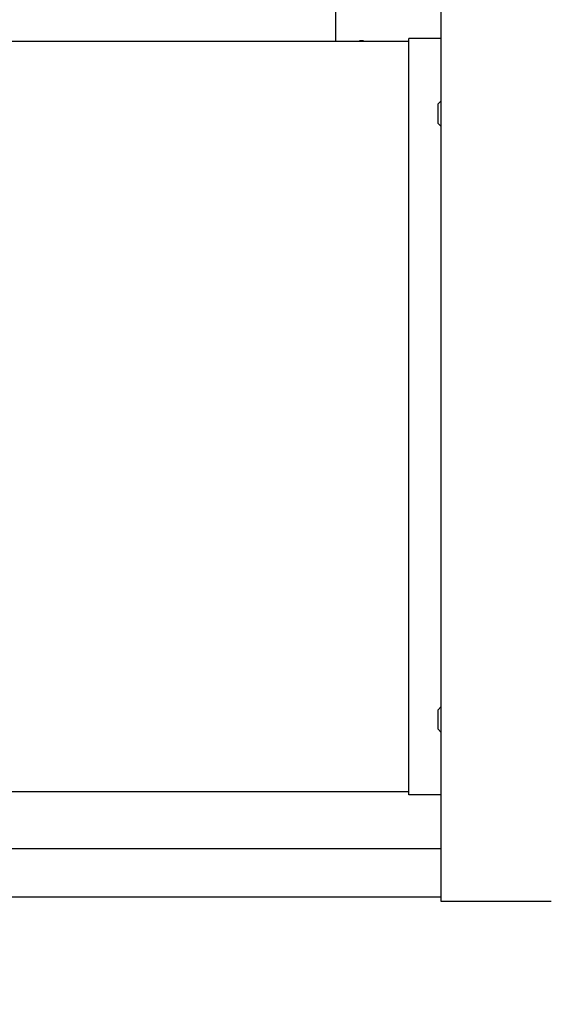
# Model space of a CAD drawing. Header units: millimetres. Extents: x 0 to 1189, y 0 to 841.
# Tile 185 of 193: x 1013.96 to 1020.47, y 560.43 to 572.61. Entities that reach past the tile are written whole.
import ezdxf
from ezdxf.enums import TextEntityAlignment as Align

# ---------------------------------------------------------------- set-up
doc = ezdxf.new("R2010")
doc.units = ezdxf.units.MM
doc.header["$LTSCALE"] = 65.395
doc.layers.get('0').update_dxf_attribs({"linetype": 'CONTINUOUS'})
for name, color, linetype in [('0006_949708_15_SIMPLE_X_PBL663', 7, 'CONTINUOUS'), ('6M32E_GENSET_GRUNDRAHMEN_ABL485', 7, 'CONTINUOUS'), ('6M32E_GENSET_VERROHRUNG_ABL487', 7, 'CONTINUOUS'), ('D7516-AE-M3X8-H_PBL1928', 7, 'CONTINUOUS'), ('links_3_VBL484', 7, 'CONTINUOUS')]:
    doc.layers.add(name, color=color, linetype=linetype)
doc.styles.get("Standard").update_dxf_attribs({"font": 'txt', "width": 0.6})
doc.dimstyles.new('DIMSTYLE_3', dxfattribs={"dimtxt": 3.5, "dimasz": 3.5, "dimexe": 1.8, "dimexo": 0, "dimgap": 0.875, "dimtad": 1, "dimdec": 0, "dimlfac": 25, "dimdsep": 46, "dimtxsty": 'STANDARD', "dimblk": '_FILLED', "dimblk1": '_FILLED', "dimblk2": '_FILLED', "dimcen": 0.09, "dimadec": 0, "dimazin": 0, "dimtp": 1.2, "dimtm": 1.2, "dimtfac": 1, "dimtdec": 0, "dimtofl": 0, "dimtmove": 0, "dimatfit": 3, "dimldrblk": '_FILLED', "dimfxl": 1, "dimtolj": 1, "dimarcsym": 0})
doc.dimstyles.new('DIMSTYLE_4', dxfattribs={"dimtxt": 3.5, "dimasz": 3.5, "dimexe": 1.8, "dimexo": 0, "dimgap": 0.875, "dimtad": 1, "dimdec": 0, "dimlfac": 25, "dimdsep": 46, "dimtxsty": 'STANDARD', "dimblk": '_FILLED', "dimblk1": '_FILLED', "dimblk2": '_FILLED', "dimcen": 0.09, "dimadec": 0, "dimazin": 0, "dimtp": 2, "dimtm": 2, "dimtfac": 1, "dimtdec": 0, "dimtofl": 0, "dimtmove": 0, "dimatfit": 3, "dimldrblk": '_FILLED', "dimfxl": 1, "dimtolj": 1, "dimarcsym": 0})

# ---------------------------------------------------------------- blocks, each defined once
blk = doc.blocks.new('_FILLED')
at = {"color": 0, "linetype": 'BYBLOCK'}
blk.add_solid([(0, 0), (-1, 0.1671), (-1, -0.1671)], dxfattribs=at)
blk = doc.blocks.new('*D4')
at = {"color": 2, "linetype": 'CONTINUOUS'}
for p, q in [((1015.46, 605.561), (1086.933, 605.561)), ((1085.133, 605.561), (1085.133, 569.561)), ((1085.133, 533.561), (1085.133, 569.561)), ((1025.923, 533.561), (1086.933, 533.561))]:
    blk.add_line(p, q, dxfattribs=at)
at = {"color": 2, "linetype": 'CONTINUOUS', "xscale": 3.5, "yscale": 3.5, "zscale": 3.5}
for p, rotation in [((1085.133, 605.561), 90), ((1085.133, 533.561), 270)]:
    blk.add_blockref('_FILLED', p, dxfattribs=dict(at, rotation=rotation))
at = {"color": 2, "linetype": 'CONTINUOUS', "width": 0.636905}
blk.add_text('1800', height=3.5, rotation=90, dxfattribs=at).set_placement((1084.258, 569.561), align=Align.CENTER)
blk = doc.blocks.new('*D7')
at = {"color": 2, "linetype": 'CONTINUOUS'}
for p, q in [((1007.125, 716.235), (1093.933, 716.235)), ((1092.133, 716.235), (1092.133, 624.898)), ((1092.133, 533.561), (1092.133, 624.898)), ((1032.793, 533.561), (1093.933, 533.561))]:
    blk.add_line(p, q, dxfattribs=at)
at = {"color": 2, "linetype": 'CONTINUOUS', "xscale": 3.5, "yscale": 3.5, "zscale": 3.5}
for p, rotation in [((1092.133, 716.235), 90), ((1092.133, 533.561), 270)]:
    blk.add_blockref('_FILLED', p, dxfattribs=dict(at, rotation=rotation))
at = {"color": 2, "linetype": 'CONTINUOUS', "width": 0.672619}
blk.add_text('4567', height=3.5, rotation=90, dxfattribs=at).set_placement((1091.258, 624.898), align=Align.CENTER)
blk = doc.blocks.new('6M32E_GENSET_GRUNDRAHMEN_T1_PBL486', base_point=(985.693, 558.761))
at = {"layer": '6M32E_GENSET_GRUNDRAHMEN_T1_PBL486', "color": 7, "linetype": 'CONTINUOUS'}
for p, q in [((1011.793, 562.361), (1019.18, 562.361)), ((1011.793, 561.761), (1019.18, 561.761))]:
    blk.add_line(p, q, dxfattribs=at)
blk = doc.blocks.new('6M32E_GENSET_GRUNDRAHMEN_ABL485', base_point=(985.693, 558.761))
at = {"layer": '6M32E_GENSET_GRUNDRAHMEN_T1_PBL486'}
blk.add_blockref('6M32E_GENSET_GRUNDRAHMEN_T1_PBL486', (985.693, 558.761), dxfattribs=at)
blk = doc.blocks.new('PUMPENAGGRR45_125_160_FL-Z-DB50_PBL572', base_point=(1018.2, 567.313))
at = {"layer": 'PUMPENAGGRR45_125_160_FL-Z-DB50_PBL572', "color": 7, "linetype": 'CONTINUOUS'}
for p, q in [((1019.18, 561.703), (1019.18, 573.703)), ((1018.78, 572.343), (1013.78, 572.343)), ((1019.18, 572.383), (1018.78, 572.383)), ((1018.78, 563.023), (1018.78, 572.383)), ((1019.14, 571.571), (1019.18, 571.611)), ((1019.14, 571.331), (1019.14, 571.571)), ((1019.14, 571.331), (1019.18, 571.291)), ((1019.14, 564.076), (1019.18, 564.116)), ((1019.14, 563.836), (1019.14, 564.076)), ((1019.14, 563.836), (1019.18, 563.796)), ((1018.78, 563.063), (1013.78, 563.063)), ((1019.18, 563.023), (1018.78, 563.023)), ((1020.54, 561.703), (1019.18, 561.703))]:
    blk.add_line(p, q, dxfattribs=at)
blk = doc.blocks.new('0006_949708_15_SIMPLE_X_PBL663', base_point=(1019.973, 573.592))
at = {"layer": '0006_949708_15_SIMPLE_X_PBL663', "color": 7, "linetype": 'CONTINUOUS'}
for p, q in [((1022.073, 574.881), (1017.873, 574.881)), ((1017.873, 574.881), (1017.873, 572.343)), ((1022.073, 572.303), (1022.073, 574.881))]:
    blk.add_line(p, q, dxfattribs=at)
blk = doc.blocks.new('D7516-AE-M3X8-H_PBL1928', base_point=(1018.193, 572.345))
at = {"layer": 'D7516-AE-M3X8-H_PBL1928', "color": 7, "linetype": 'CONTINUOUS'}
blk.add_arc((1018.193, 572.241), 0.112, 68.6837, 111.3163, dxfattribs=at)
blk = doc.blocks.new('6M32E_GENSET_VERROHRUNG_ABL487', base_point=(990.793, 602.305))
at = {"layer": '0006_949708_15_SIMPLE_X_PBL663'}
blk.add_blockref('0006_949708_15_SIMPLE_X_PBL663', (1019.973, 573.592), dxfattribs=at)
at = {"layer": 'D7516-AE-M3X8-H_PBL1928'}
blk.add_blockref('D7516-AE-M3X8-H_PBL1928', (1018.193, 572.345), dxfattribs=at)
at = {"layer": 'PUMPENAGGRR45_125_160_FL-Z-DB50_PBL572'}
blk.add_blockref('PUMPENAGGRR45_125_160_FL-Z-DB50_PBL572', (1018.2, 567.313), dxfattribs=at)
blk = doc.blocks.new('LINKS_3_VBL484', base_point=(1001.223, 637.661))
at = {"layer": '6M32E_GENSET_GRUNDRAHMEN_ABL485'}
blk.add_blockref('6M32E_GENSET_GRUNDRAHMEN_ABL485', (985.693, 558.761), dxfattribs=at)
at = {"layer": '6M32E_GENSET_VERROHRUNG_ABL487'}
blk.add_blockref('6M32E_GENSET_VERROHRUNG_ABL487', (990.793, 602.305), dxfattribs=at)

msp = doc.modelspace()

# ---------------------------------------------------------------- block references
at = {"layer": 'links_3_VBL484'}
msp.add_blockref('LINKS_3_VBL484', (1001.2225, 637.66074), dxfattribs=at)

# ---------------------------------------------------------------- dimensions: what is measured, and where the dimension line sits
at = {"color": 2, "linetype": 'CONTINUOUS'}
for base, p1, p2, dimstyle, picture, middle in [((1092.13266, 716.23465), (1032.7925, 533.56074), (1007.1245, 716.23465), 'DIMSTYLE_4', '*D7', (1092.13266, 624.56436)), ((1085.13266, 605.56074), (1025.92267, 533.56074), (1015.45956, 605.56074), 'DIMSTYLE_3', '*D4', (1085.13266, 569.22743))]:
    dim = msp.add_linear_dim(base=base, p1=p1, p2=p2, angle=90, dimstyle=dimstyle, dxfattribs=at)
    dim.commit()
    dim.dimension.update_dxf_attribs({"geometry": picture, "text_midpoint": middle, "dimtype": 160})

doc.saveas('drawing.dxf')
